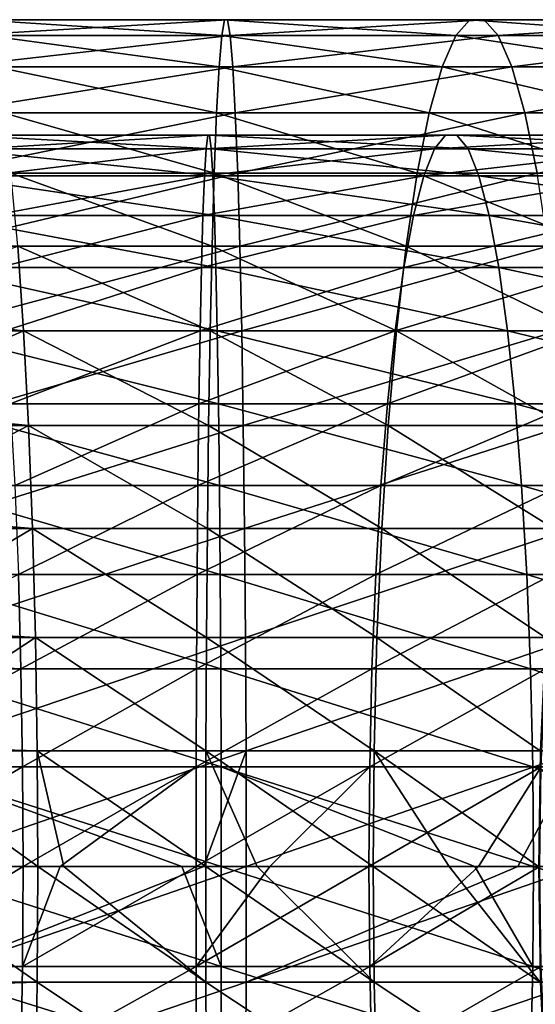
# Model space of a CAD drawing. Header units: metres. Extents: x -62 to 300, y -109 to 109.
# Tile 255 of 256: x 250.55 to 257.24, y -1.79 to 10.97. Entities that reach past the tile are written whole.
import ezdxf

# ---------------------------------------------------------------- set-up
doc = ezdxf.new("R2010")
doc.units = ezdxf.units.M
doc.layers.add('solid_500635', color=7, linetype='CONTINUOUS')

msp = doc.modelspace()

# ---------------------------------------------------------------- linework, layer by layer
at = {"layer": 'solid_500635'}
for points in [[(253.246384, 10.974357, -52.736923), (249.907486, 10.974357, -52.822357), (249.795929, 10.769925, -51.339195)], [(253.281952, 10.769925, -51.25), (253.246384, 10.974357, -52.736923), (249.795929, 10.769925, -51.339195)], [(253.21048, 10.974357, -54.237827), (250.020111, 10.974357, -54.319458), (249.907486, 10.974357, -52.822357)], [(253.246384, 10.974357, -52.736923), (253.21048, 10.974357, -54.237827), (249.907486, 10.974357, -52.822357)], [(253.174896, 10.769925, -55.724751), (250.131668, 10.769925, -55.802616), (250.020111, 10.974357, -54.319458)], [(253.21048, 10.974357, -54.237827), (253.174896, 10.769925, -55.724751), (250.020111, 10.974357, -54.319458)], [(256.210907, 10.769925, -55.948055), (253.174896, 10.769925, -55.724751), (253.21048, 10.974357, -54.237827)], [(256.39328, 10.974357, -54.471928), (253.21048, 10.974357, -54.237827), (253.246384, 10.974357, -52.736923)], [(256.39328, 10.974357, -54.471928), (256.210907, 10.769925, -55.948055), (253.21048, 10.974357, -54.237827)], [(256.577362, 10.974357, -52.981922), (253.246384, 10.974357, -52.736923), (253.281952, 10.769925, -51.25)], [(256.577362, 10.974357, -52.981922), (256.39328, 10.974357, -54.471928), (253.246384, 10.974357, -52.736923)], [(256.759735, 10.769925, -51.505795), (256.577362, 10.974357, -52.981922), (253.281952, 10.769925, -51.25)], [(259.209991, 10.769925, -56.470345), (256.210907, 10.769925, -55.948055), (256.39328, 10.974357, -54.471928)], [(259.537384, 10.974357, -55.01947), (256.39328, 10.974357, -54.471928), (256.577362, 10.974357, -52.981922)], [(259.537384, 10.974357, -55.01947), (259.209991, 10.769925, -56.470345), (256.39328, 10.974357, -54.471928)], [(259.867828, 10.974357, -53.554955), (256.577362, 10.974357, -52.981922), (256.759735, 10.769925, -51.505795)], [(259.867828, 10.974357, -53.554955), (259.537384, 10.974357, -55.01947), (256.577362, 10.974357, -52.981922)], [(260.19519, 10.769925, -52.10408), (259.867828, 10.974357, -53.554955), (256.759735, 10.769925, -51.505795)], [(253.281952, 10.769925, -51.25), (249.795929, 10.769925, -51.339195), (249.687485, 10.36487, -49.89761)], [(253.316528, 10.36487, -49.804752), (253.281952, 10.769925, -51.25), (249.687485, 10.36487, -49.89761)], [(253.14032, 10.36487, -57.169998), (250.240112, 10.36487, -57.244205), (250.131668, 10.769925, -55.802616)], [(253.174896, 10.769925, -55.724751), (253.14032, 10.36487, -57.169998), (250.131668, 10.769925, -55.802616)], [(256.033661, 10.36487, -57.382809), (253.14032, 10.36487, -57.169998), (253.174896, 10.769925, -55.724751)], [(256.210907, 10.769925, -55.948055), (256.033661, 10.36487, -57.382809), (253.174896, 10.769925, -55.724751)], [(256.759735, 10.769925, -51.505795), (253.281952, 10.769925, -51.25), (253.316528, 10.36487, -49.804752)], [(256.936981, 10.36487, -50.071045), (256.759735, 10.769925, -51.505795), (253.316528, 10.36487, -49.804752)], [(258.891815, 10.36487, -57.88055), (256.033661, 10.36487, -57.382809), (256.210907, 10.769925, -55.948055)], [(259.209991, 10.769925, -56.470345), (258.891815, 10.36487, -57.88055), (256.210907, 10.769925, -55.948055)], [(260.19519, 10.769925, -52.10408), (256.759735, 10.769925, -51.505795), (256.936981, 10.36487, -50.071045)], [(260.513397, 10.36487, -50.693874), (260.19519, 10.769925, -52.10408), (256.936981, 10.36487, -50.071045)], [(253.316528, 10.36487, -49.804752), (249.687485, 10.36487, -49.89761), (249.584183, 9.766737, -48.524448)], [(253.349457, 9.766737, -48.428108), (253.316528, 10.36487, -49.804752), (249.584183, 9.766737, -48.524448)], [(253.107391, 9.766737, -58.546642), (250.343414, 9.766737, -58.617363), (250.240112, 10.36487, -57.244205)], [(253.14032, 10.36487, -57.169998), (253.107391, 9.766737, -58.546642), (250.240112, 10.36487, -57.244205)], [(255.864822, 9.766737, -58.749458), (253.107391, 9.766737, -58.546642), (253.14032, 10.36487, -57.169998)], [(256.033661, 10.36487, -57.382809), (255.864822, 9.766737, -58.749458), (253.14032, 10.36487, -57.169998)], [(256.936981, 10.36487, -50.071045), (253.316528, 10.36487, -49.804752), (253.349457, 9.766737, -48.428108)], [(257.105835, 9.766737, -48.704395), (256.936981, 10.36487, -50.071045), (253.349457, 9.766737, -48.428108)], [(258.588715, 9.766737, -59.22382), (255.864822, 9.766737, -58.749458), (256.033661, 10.36487, -57.382809)], [(258.891815, 10.36487, -57.88055), (258.588715, 9.766737, -59.22382), (256.033661, 10.36487, -57.382809)], [(260.513397, 10.36487, -50.693874), (256.936981, 10.36487, -50.071045), (257.105835, 9.766737, -48.704395)], [(260.816467, 9.766737, -49.350605), (260.513397, 10.36487, -50.693874), (257.105835, 9.766737, -48.704395)], [(253.349457, 9.766737, -48.428108), (249.584183, 9.766737, -48.524448), (249.487961, 8.986669, -47.245296)], [(253.380142, 8.986669, -47.145706), (253.349457, 9.766737, -48.428108), (249.487961, 8.986669, -47.245296)], [(253.076706, 8.986669, -59.829044), (250.439636, 8.986669, -59.896519), (250.343414, 9.766737, -58.617363)], [(253.107391, 9.766737, -58.546642), (253.076706, 8.986669, -59.829044), (250.343414, 9.766737, -58.617363)], [(255.70755, 8.986669, -60.022545), (253.076706, 8.986669, -59.829044), (253.107391, 9.766737, -58.546642)], [(255.864822, 9.766737, -58.749458), (255.70755, 8.986669, -60.022545), (253.107391, 9.766737, -58.546642)], [(257.105835, 9.766737, -48.704395), (253.349457, 9.766737, -48.428108), (253.380142, 8.986669, -47.145706)], [(257.263092, 8.986669, -47.431305), (257.105835, 9.766737, -48.704395), (253.380142, 8.986669, -47.145706)], [(258.306366, 8.986669, -60.475132), (255.70755, 8.986669, -60.022545), (255.864822, 9.766737, -58.749458)], [(258.588715, 9.766737, -59.22382), (258.306366, 8.986669, -60.475132), (255.864822, 9.766737, -58.749458)], [(260.816467, 9.766737, -49.350605), (257.105835, 9.766737, -48.704395), (257.263092, 8.986669, -47.431305)], [(253.037216, 9.301299, -51.550224), (249.700485, 9.301299, -51.652626), (249.801178, 9.477854, -52.933201)], [(253.015228, 9.477854, -52.834564), (249.801178, 9.477854, -52.933201), (249.902832, 9.477854, -54.225815)], [(253.015228, 9.477854, -52.834564), (253.037216, 9.301299, -51.550224), (249.801178, 9.477854, -52.933201)], [(252.993027, 9.477854, -54.130981), (249.902832, 9.477854, -54.225815), (250.00354, 9.301299, -55.50639)], [(252.993027, 9.477854, -54.130981), (253.015228, 9.477854, -52.834564), (249.902832, 9.477854, -54.225815)], [(252.971039, 9.301299, -55.415321), (252.993027, 9.477854, -54.130981), (250.00354, 9.301299, -55.50639)], [(256.078156, 9.477854, -54.331551), (252.993027, 9.477854, -54.130981), (252.971039, 9.301299, -55.415321)], [(255.93367, 9.301299, -55.607925), (256.078156, 9.477854, -54.331551), (252.971039, 9.301299, -55.415321)], [(256.223999, 9.477854, -53.043171), (253.015228, 9.477854, -52.834564), (252.993027, 9.477854, -54.130981)], [(256.078156, 9.477854, -54.331551), (256.223999, 9.477854, -53.043171), (252.993027, 9.477854, -54.130981)], [(256.3685, 9.301299, -51.766796), (253.037216, 9.301299, -51.550224), (253.015228, 9.477854, -52.834564)], [(256.223999, 9.477854, -53.043171), (256.3685, 9.301299, -51.766796), (253.015228, 9.477854, -52.834564)], [(259.130066, 9.477854, -54.825695), (256.078156, 9.477854, -54.331551), (255.93367, 9.301299, -55.607925)], [(258.86438, 9.301299, -56.082451), (259.130066, 9.477854, -54.825695), (255.93367, 9.301299, -55.607925)], [(259.398224, 9.477854, -53.557121), (256.223999, 9.477854, -53.043171), (256.078156, 9.477854, -54.331551)], [(259.130066, 9.477854, -54.825695), (259.398224, 9.477854, -53.557121), (256.078156, 9.477854, -54.331551)], [(259.663879, 9.301299, -52.300362), (256.3685, 9.301299, -51.766796), (256.223999, 9.477854, -53.043171)], [(259.398224, 9.477854, -53.557121), (259.663879, 9.301299, -52.300362), (256.223999, 9.477854, -53.043171)], [(253.058594, 8.951479, -50.30188), (249.6026, 8.951479, -50.407944), (249.700485, 9.301299, -51.652626)], [(253.037216, 9.301299, -51.550224), (253.058594, 8.951479, -50.30188), (249.700485, 9.301299, -51.652626)], [(252.971039, 9.301299, -55.415321), (250.00354, 9.301299, -55.50639), (250.101425, 8.951479, -56.751072)], [(252.949661, 8.951479, -56.663662), (252.971039, 9.301299, -55.415321), (250.101425, 8.951479, -56.751072)], [(255.93367, 9.301299, -55.607925), (252.971039, 9.301299, -55.415321), (252.949661, 8.951479, -56.663662)], [(255.793228, 8.951479, -56.84853), (255.93367, 9.301299, -55.607925), (252.949661, 8.951479, -56.663662)], [(256.508911, 8.951479, -50.526196), (253.058594, 8.951479, -50.30188), (253.037216, 9.301299, -51.550224)], [(256.3685, 9.301299, -51.766796), (256.508911, 8.951479, -50.526196), (253.037216, 9.301299, -51.550224)], [(258.86438, 9.301299, -56.082451), (255.93367, 9.301299, -55.607925), (255.793228, 8.951479, -56.84853)], [(258.606171, 8.951479, -57.303982), (258.86438, 9.301299, -56.082451), (255.793228, 8.951479, -56.84853)], [(259.922089, 8.951479, -51.078835), (256.508911, 8.951479, -50.526196), (256.3685, 9.301299, -51.766796)], [(259.663879, 9.301299, -52.300362), (259.922089, 8.951479, -51.078835), (256.3685, 9.301299, -51.766796)], [(253.380142, 8.986669, -47.145706), (249.487961, 8.986669, -47.245296), (249.400604, 8.039196, -46.083977)], [(253.40799, 8.039196, -45.981438), (253.380142, 8.986669, -47.145706), (249.400604, 8.039196, -46.083977)], [(253.078949, 8.43491, -49.112793), (249.509354, 8.43491, -49.222343), (249.6026, 8.951479, -50.407944)], [(253.058594, 8.951479, -50.30188), (253.078949, 8.43491, -49.112793), (249.6026, 8.951479, -50.407944)], [(252.949661, 8.951479, -56.663662), (250.101425, 8.951479, -56.751072), (250.194656, 8.43491, -57.936672)], [(252.929306, 8.43491, -57.852749), (252.949661, 8.951479, -56.663662), (250.194656, 8.43491, -57.936672)], [(253.048859, 8.039196, -60.993313), (250.526993, 8.039196, -61.057838), (250.439636, 8.986669, -59.896519)], [(253.076706, 8.986669, -59.829044), (253.048859, 8.039196, -60.993313), (250.439636, 8.986669, -59.896519)], [(255.793228, 8.951479, -56.84853), (252.949661, 8.951479, -56.663662), (252.929306, 8.43491, -57.852749)], [(255.659454, 8.43491, -58.030243), (255.793228, 8.951479, -56.84853), (252.929306, 8.43491, -57.852749)], [(255.564758, 8.039196, -61.17836), (253.048859, 8.039196, -60.993313), (253.076706, 8.986669, -59.829044)], [(256.6427, 8.43491, -49.344479), (253.078949, 8.43491, -49.112793), (253.058594, 8.951479, -50.30188)], [(256.508911, 8.951479, -50.526196), (256.6427, 8.43491, -49.344479), (253.058594, 8.951479, -50.30188)], [(255.70755, 8.986669, -60.022545), (255.564758, 8.039196, -61.17836), (253.076706, 8.986669, -59.829044)], [(257.263092, 8.986669, -47.431305), (253.380142, 8.986669, -47.145706), (253.40799, 8.039196, -45.981438)], [(257.405884, 8.039196, -46.27549), (257.263092, 8.986669, -47.431305), (253.40799, 8.039196, -45.981438)], [(258.050049, 8.039196, -61.611172), (255.564758, 8.039196, -61.17836), (255.70755, 8.986669, -60.022545)], [(258.606171, 8.951479, -57.303982), (255.793228, 8.951479, -56.84853), (255.659454, 8.43491, -58.030243)], [(258.360199, 8.43491, -58.467529), (258.606171, 8.951479, -57.303982), (255.659454, 8.43491, -58.030243)], [(258.306366, 8.986669, -60.475132), (258.050049, 8.039196, -61.611172), (255.70755, 8.986669, -60.022545)], [(260.16806, 8.43491, -49.915283), (256.6427, 8.43491, -49.344479), (256.508911, 8.951479, -50.526196)], [(259.922089, 8.951479, -51.078835), (260.16806, 8.43491, -49.915283), (256.508911, 8.951479, -50.526196)], [(253.097916, 7.761214, -48.005112), (249.422501, 7.761214, -48.117905), (249.509354, 8.43491, -49.222343)], [(253.078949, 8.43491, -49.112793), (253.097916, 7.761214, -48.005112), (249.509354, 8.43491, -49.222343)], [(252.929306, 8.43491, -57.852749), (250.194656, 8.43491, -57.936672), (250.281509, 7.761214, -59.041107)], [(252.910339, 7.761214, -58.96043), (252.929306, 8.43491, -57.852749), (250.281509, 7.761214, -59.041107)], [(255.659454, 8.43491, -58.030243), (252.929306, 8.43491, -57.852749), (252.910339, 7.761214, -58.96043)], [(255.534851, 7.761214, -59.131058), (255.659454, 8.43491, -58.030243), (252.910339, 7.761214, -58.96043)], [(256.767303, 7.761214, -48.243668), (253.097916, 7.761214, -48.005112), (253.078949, 8.43491, -49.112793)], [(256.6427, 8.43491, -49.344479), (256.767303, 7.761214, -48.243668), (253.078949, 8.43491, -49.112793)], [(258.360199, 8.43491, -58.467529), (255.659454, 8.43491, -58.030243), (255.534851, 7.761214, -59.131058)], [(258.131104, 7.761214, -59.551422), (258.360199, 8.43491, -58.467529), (255.534851, 7.761214, -59.131058)], [(260.397186, 7.761214, -48.83139), (256.767303, 7.761214, -48.243668), (256.6427, 8.43491, -49.344479)], [(260.16806, 8.43491, -49.915283), (260.397186, 7.761214, -48.83139), (256.6427, 8.43491, -49.344479)], [(250.526993, 8.039196, -61.057838), (250.603851, 6.941967, -62.079693), (248.16571, 7.203468, -62.163879)], [(253.40799, 8.039196, -45.981438), (249.400604, 8.039196, -46.083977), (249.323746, 6.941967, -45.062122)], [(253.43251, 6.941967, -44.956993), (253.40799, 8.039196, -45.981438), (249.323746, 6.941967, -45.062122)], [(253.024353, 6.941967, -62.017757), (250.603851, 6.941967, -62.079693), (250.526993, 8.039196, -61.057838)], [(253.048859, 8.039196, -60.993313), (253.024353, 6.941967, -62.017757), (250.526993, 8.039196, -61.057838)], [(255.439102, 6.941967, -62.19537), (253.024353, 6.941967, -62.017757), (253.048859, 8.039196, -60.993313)], [(255.564758, 8.039196, -61.17836), (255.439102, 6.941967, -62.19537), (253.048859, 8.039196, -60.993313)], [(257.405884, 8.039196, -46.27549), (253.40799, 8.039196, -45.981438), (253.43251, 6.941967, -44.956993)], [(257.531525, 6.941967, -45.258484), (257.405884, 8.039196, -46.27549), (253.43251, 6.941967, -44.956993)], [(257.824493, 6.941967, -62.610783), (255.439102, 6.941967, -62.19537), (255.564758, 8.039196, -61.17836)], [(258.050049, 8.039196, -61.611172), (257.824493, 6.941967, -62.610783), (255.564758, 8.039196, -61.17836)], [(253.115128, 6.942942, -46.999466), (249.343658, 6.942942, -47.115211), (249.422501, 7.761214, -48.117905)], [(253.097916, 7.761214, -48.005112), (253.115128, 6.942942, -46.999466), (249.422501, 7.761214, -48.117905)], [(252.910339, 7.761214, -58.96043), (250.281509, 7.761214, -59.041107), (250.360367, 6.942942, -60.043804)], [(252.893112, 6.942942, -59.966076), (252.910339, 7.761214, -58.96043), (250.360367, 6.942942, -60.043804)], [(255.534851, 7.761214, -59.131058), (252.910339, 7.761214, -58.96043), (252.893112, 6.942942, -59.966076)], [(255.421722, 6.942942, -60.130466), (255.534851, 7.761214, -59.131058), (252.893112, 6.942942, -59.966076)], [(256.880432, 6.942942, -47.244259), (253.115128, 6.942942, -46.999466), (253.097916, 7.761214, -48.005112)], [(256.767303, 7.761214, -48.243668), (256.880432, 6.942942, -47.244259), (253.097916, 7.761214, -48.005112)], [(258.131104, 7.761214, -59.551422), (255.534851, 7.761214, -59.131058), (255.421722, 6.942942, -60.130466)], [(257.923065, 6.942942, -60.535469), (258.131104, 7.761214, -59.551422), (255.421722, 6.942942, -60.130466)], [(260.605194, 6.942942, -47.847343), (256.880432, 6.942942, -47.244259), (256.767303, 7.761214, -48.243668)], [(260.397186, 7.761214, -48.83139), (260.605194, 6.942942, -47.847343), (256.767303, 7.761214, -48.243668)], [(250.603851, 6.941967, -62.079693), (248.328522, 5.947049, -63.090221), (248.16571, 7.203468, -62.163879)], [(250.603851, 6.941967, -62.079693), (250.668808, 5.715424, -62.943043), (248.328522, 5.947049, -63.090221)], [(253.43251, 6.941967, -44.956993), (249.323746, 6.941967, -45.062122), (249.258789, 5.715424, -44.198772)], [(253.453217, 5.715424, -44.09145), (253.43251, 6.941967, -44.956993), (249.258789, 5.715424, -44.198772)], [(253.13028, 5.995336, -46.114594), (249.274261, 5.995336, -46.232933), (249.343658, 6.942942, -47.115211)], [(253.115128, 6.942942, -46.999466), (253.13028, 5.995336, -46.114594), (249.343658, 6.942942, -47.115211)], [(252.893112, 6.942942, -59.966076), (250.360367, 6.942942, -60.043804), (250.429749, 5.995336, -60.926083)], [(252.87796, 5.995336, -60.850948), (252.893112, 6.942942, -59.966076), (250.429749, 5.995336, -60.926083)], [(253.003647, 5.715424, -62.883301), (250.668808, 5.715424, -62.943043), (250.603851, 6.941967, -62.079693)], [(253.024353, 6.941967, -62.017757), (253.003647, 5.715424, -62.883301), (250.603851, 6.941967, -62.079693)], [(255.421722, 6.942942, -60.130466), (252.893112, 6.942942, -59.966076), (252.87796, 5.995336, -60.850948)], [(255.322174, 5.995336, -61.009853), (255.421722, 6.942942, -60.130466), (252.87796, 5.995336, -60.850948)], [(255.332947, 5.715424, -63.054626), (253.003647, 5.715424, -62.883301), (253.024353, 6.941967, -62.017757)], [(255.439102, 6.941967, -62.19537), (255.332947, 5.715424, -63.054626), (253.024353, 6.941967, -62.017757)], [(256.97998, 5.995336, -46.364872), (253.13028, 5.995336, -46.114594), (253.115128, 6.942942, -46.999466)], [(256.880432, 6.942942, -47.244259), (256.97998, 5.995336, -46.364872), (253.115128, 6.942942, -46.999466)], [(257.531525, 6.941967, -45.258484), (253.43251, 6.941967, -44.956993), (253.453217, 5.715424, -44.09145)], [(257.637695, 5.715424, -44.399227), (257.531525, 6.941967, -45.258484), (253.453217, 5.715424, -44.09145)], [(257.923065, 6.942942, -60.535469), (255.421722, 6.942942, -60.130466), (255.322174, 5.995336, -61.009853)], [(257.740051, 5.995336, -61.401337), (257.923065, 6.942942, -60.535469), (255.322174, 5.995336, -61.009853)], [(257.633911, 5.715424, -63.455338), (255.332947, 5.715424, -63.054626), (255.439102, 6.941967, -62.19537)], [(257.824493, 6.941967, -62.610783), (257.633911, 5.715424, -63.455338), (255.439102, 6.941967, -62.19537)], [(260.788208, 5.995336, -46.981476), (256.97998, 5.995336, -46.364872), (256.880432, 6.942942, -47.244259)], [(260.605194, 6.942942, -47.847343), (260.788208, 5.995336, -46.981476), (256.880432, 6.942942, -47.244259)], [(250.668808, 5.715424, -62.943043), (248.458725, 4.569565, -63.831028), (248.328522, 5.947049, -63.090221)], [(253.143082, 4.936048, -45.366978), (249.215652, 4.936048, -45.487507), (249.274261, 5.995336, -46.232933)], [(253.13028, 5.995336, -46.114594), (253.143082, 4.936048, -45.366978), (249.274261, 5.995336, -46.232933)], [(252.87796, 5.995336, -60.850948), (250.429749, 5.995336, -60.926083), (250.488373, 4.936048, -61.671509)], [(252.865158, 4.936048, -61.598568), (252.87796, 5.995336, -60.850948), (250.488373, 4.936048, -61.671509)], [(255.322174, 5.995336, -61.009853), (252.87796, 5.995336, -60.850948), (252.865158, 4.936048, -61.598568)], [(255.238068, 4.936048, -61.752834), (255.322174, 5.995336, -61.009853), (252.865158, 4.936048, -61.598568)], [(257.064087, 4.936048, -45.621891), (253.143082, 4.936048, -45.366978), (253.13028, 5.995336, -46.114594)], [(256.97998, 5.995336, -46.364872), (257.064087, 4.936048, -45.621891), (253.13028, 5.995336, -46.114594)], [(257.740051, 5.995336, -61.401337), (255.322174, 5.995336, -61.009853), (255.238068, 4.936048, -61.752834)], [(257.585388, 4.936048, -62.1329), (257.740051, 5.995336, -61.401337), (255.238068, 4.936048, -61.752834)], [(260.942871, 4.936048, -46.249916), (257.064087, 4.936048, -45.621891), (256.97998, 5.995336, -46.364872)], [(260.788208, 5.995336, -46.981476), (260.942871, 4.936048, -46.249916), (256.97998, 5.995336, -46.364872)], [(250.668808, 5.715424, -62.943043), (250.720612, 4.382412, -63.631805), (248.458725, 4.569565, -63.831028)], [(253.453217, 5.715424, -44.09145), (249.258789, 5.715424, -44.198772), (249.206985, 4.382412, -43.510006)], [(253.469727, 4.382412, -43.400936), (253.453217, 5.715424, -44.09145), (249.206985, 4.382412, -43.510006)], [(252.987122, 4.382412, -63.573814), (250.720612, 4.382412, -63.631805), (250.668808, 5.715424, -62.943043)], [(253.003647, 5.715424, -62.883301), (252.987122, 4.382412, -63.573814), (250.668808, 5.715424, -62.943043)], [(255.24826, 4.382412, -63.740124), (252.987122, 4.382412, -63.573814), (253.003647, 5.715424, -62.883301)], [(255.332947, 5.715424, -63.054626), (255.24826, 4.382412, -63.740124), (253.003647, 5.715424, -62.883301)], [(257.637695, 5.715424, -44.399227), (253.453217, 5.715424, -44.09145), (253.469727, 4.382412, -43.400936)], [(257.722382, 4.382412, -43.713726), (257.637695, 5.715424, -44.399227), (253.469727, 4.382412, -43.400936)], [(257.481903, 4.382412, -64.129112), (255.24826, 4.382412, -63.740124), (255.332947, 5.715424, -63.054626)], [(257.633911, 5.715424, -63.455338), (257.481903, 4.382412, -64.129112), (255.332947, 5.715424, -63.054626)], [(253.15329, 3.78481, -44.770542), (249.168884, 3.78481, -44.892818), (249.215652, 4.936048, -45.487507)], [(253.143082, 4.936048, -45.366978), (253.15329, 3.78481, -44.770542), (249.215652, 4.936048, -45.487507)], [(252.865158, 4.936048, -61.598568), (250.488373, 4.936048, -61.671509), (250.535141, 3.78481, -62.266193)], [(252.85495, 3.78481, -62.195004), (252.865158, 4.936048, -61.598568), (250.535141, 3.78481, -62.266193)], [(255.238068, 4.936048, -61.752834), (252.865158, 4.936048, -61.598568), (252.85495, 3.78481, -62.195004)], [(255.170959, 3.78481, -62.34557), (255.238068, 4.936048, -61.752834), (252.85495, 3.78481, -62.195004)], [(257.131195, 3.78481, -45.029152), (253.15329, 3.78481, -44.770542), (253.143082, 4.936048, -45.366978)], [(257.064087, 4.936048, -45.621891), (257.131195, 3.78481, -45.029152), (253.143082, 4.936048, -45.366978)], [(257.585388, 4.936048, -62.1329), (255.238068, 4.936048, -61.752834), (255.170959, 3.78481, -62.34557)], [(257.462036, 3.78481, -62.716526), (257.585388, 4.936048, -62.1329), (255.170959, 3.78481, -62.34557)], [(261.066223, 3.78481, -45.66629), (257.131195, 3.78481, -45.029152), (257.064087, 4.936048, -45.621891)], [(260.942871, 4.936048, -46.249916), (261.066223, 3.78481, -45.66629), (257.064087, 4.936048, -45.621891)], [(250.720612, 4.382412, -63.631805), (248.55368, 3.099058, -64.371223), (248.458725, 4.569565, -63.831028)], [(250.720612, 4.382412, -63.631805), (250.758331, 2.967764, -64.133156), (248.55368, 3.099058, -64.371223)], [(253.469727, 4.382412, -43.400936), (249.206985, 4.382412, -43.510006), (249.169266, 2.967764, -43.008659)], [(253.48175, 2.967764, -42.898315), (253.469727, 4.382412, -43.400936), (249.169266, 2.967764, -43.008659)], [(252.975098, 2.967764, -64.076439), (250.758331, 2.967764, -64.133156), (250.720612, 4.382412, -63.631805)], [(252.987122, 4.382412, -63.573814), (252.975098, 2.967764, -64.076439), (250.720612, 4.382412, -63.631805)], [(255.186615, 2.967764, -64.239098), (252.975098, 2.967764, -64.076439), (252.987122, 4.382412, -63.573814)], [(255.24826, 4.382412, -63.740124), (255.186615, 2.967764, -64.239098), (252.987122, 4.382412, -63.573814)], [(257.722382, 4.382412, -43.713726), (253.469727, 4.382412, -43.400936), (253.48175, 2.967764, -42.898315)], [(257.784027, 2.967764, -43.214756), (257.722382, 4.382412, -43.713726), (253.48175, 2.967764, -42.898315)], [(257.371246, 2.967764, -64.619545), (255.186615, 2.967764, -64.239098), (255.24826, 4.382412, -63.740124)], [(257.481903, 4.382412, -64.129112), (257.371246, 2.967764, -64.619545), (255.24826, 4.382412, -63.740124)], [(250.569183, 2.563069, -62.699066), (250.535141, 3.78481, -62.266193), (248.304535, 2.676459, -62.953709)], [(253.160736, 2.563069, -44.336399), (249.134842, 2.563069, -44.459949), (249.168884, 3.78481, -44.892818)], [(253.15329, 3.78481, -44.770542), (253.160736, 2.563069, -44.336399), (249.168884, 3.78481, -44.892818)], [(252.85495, 3.78481, -62.195004), (250.535141, 3.78481, -62.266193), (250.569183, 2.563069, -62.699066)], [(252.847519, 2.563069, -62.629147), (252.85495, 3.78481, -62.195004), (250.569183, 2.563069, -62.699066)], [(255.170959, 3.78481, -62.34557), (252.85495, 3.78481, -62.195004), (252.847519, 2.563069, -62.629147)], [(255.122131, 2.563069, -62.777023), (255.170959, 3.78481, -62.34557), (252.847519, 2.563069, -62.629147)], [(257.180023, 2.563069, -44.597702), (253.160736, 2.563069, -44.336399), (253.15329, 3.78481, -44.770542)], [(257.131195, 3.78481, -45.029152), (257.180023, 2.563069, -44.597702), (253.15329, 3.78481, -44.770542)], [(257.462036, 3.78481, -62.716526), (255.170959, 3.78481, -62.34557), (255.122131, 2.563069, -62.777023)], [(257.372223, 2.563069, -63.141346), (257.462036, 3.78481, -62.716526), (255.122131, 2.563069, -62.777023)], [(261.156036, 2.563069, -45.24147), (257.180023, 2.563069, -44.597702), (257.131195, 3.78481, -45.029152)], [(261.066223, 3.78481, -45.66629), (261.156036, 2.563069, -45.24147), (257.131195, 3.78481, -45.029152)], [(250.758331, 2.967764, -64.133156), (248.611435, 1.565463, -64.699799), (248.55368, 3.099058, -64.371223)], [(250.758331, 2.967764, -64.133156), (250.781235, 1.497833, -64.437752), (248.611435, 1.565463, -64.699799)], [(253.48175, 2.967764, -42.898315), (249.169266, 2.967764, -43.008659), (249.146362, 1.497833, -42.704063)], [(253.489059, 1.497833, -42.592945), (253.48175, 2.967764, -42.898315), (249.146362, 1.497833, -42.704063)], [(252.967789, 1.497833, -64.381805), (250.781235, 1.497833, -64.437752), (250.758331, 2.967764, -64.133156)], [(252.975098, 2.967764, -64.076439), (252.967789, 1.497833, -64.381805), (250.758331, 2.967764, -64.133156)], [(255.14917, 1.497833, -64.542244), (252.967789, 1.497833, -64.381805), (252.975098, 2.967764, -64.076439)], [(255.186615, 2.967764, -64.239098), (255.14917, 1.497833, -64.542244), (252.975098, 2.967764, -64.076439)], [(257.784027, 2.967764, -43.214756), (253.48175, 2.967764, -42.898315), (253.489059, 1.497833, -42.592945)], [(257.821472, 1.497833, -42.911602), (257.784027, 2.967764, -43.214756), (253.489059, 1.497833, -42.592945)], [(257.304016, 1.497833, -64.917511), (255.14917, 1.497833, -64.542244), (255.186615, 2.967764, -64.239098)], [(257.371246, 2.967764, -64.619545), (257.304016, 1.497833, -64.917511), (255.186615, 2.967764, -64.239098)], [(250.569183, 2.563069, -62.699066), (248.304535, 2.676459, -62.953709), (248.354416, 1.351991, -63.23748)], [(250.589859, 1.293583, -62.962055), (250.569183, 2.563069, -62.699066), (248.354416, 1.351991, -63.23748)], [(253.165253, 1.293583, -44.072636), (249.114151, 1.293583, -44.19696), (249.134842, 2.563069, -44.459949)], [(253.160736, 2.563069, -44.336399), (253.165253, 1.293583, -44.072636), (249.134842, 2.563069, -44.459949)], [(252.847519, 2.563069, -62.629147), (250.569183, 2.563069, -62.699066), (250.589859, 1.293583, -62.962055)], [(252.843002, 1.293583, -62.89291), (252.847519, 2.563069, -62.629147), (250.589859, 1.293583, -62.962055)], [(255.122131, 2.563069, -62.777023), (252.847519, 2.563069, -62.629147), (252.843002, 1.293583, -62.89291)], [(255.092453, 1.293583, -63.03915), (255.122131, 2.563069, -62.777023), (252.843002, 1.293583, -62.89291)], [(257.209717, 1.293583, -44.335571), (253.165253, 1.293583, -44.072636), (253.160736, 2.563069, -44.336399)], [(257.180023, 2.563069, -44.597702), (257.209717, 1.293583, -44.335571), (253.160736, 2.563069, -44.336399)], [(257.372223, 2.563069, -63.141346), (255.122131, 2.563069, -62.777023), (255.092453, 1.293583, -63.03915)], [(257.317657, 1.293583, -63.399445), (257.372223, 2.563069, -63.141346), (255.092453, 1.293583, -63.03915)], [(261.210602, 1.293583, -44.983372), (257.209717, 1.293583, -44.335571), (257.180023, 2.563069, -44.597702)], [(261.156036, 2.563069, -45.24147), (261.210602, 1.293583, -44.983372), (257.180023, 2.563069, -44.597702)], [(250.788925, 0, -64.539917), (248.630814, 0, -64.810074), (248.611435, 1.565463, -64.699799)], [(250.781235, 1.497833, -64.437752), (250.788925, 0, -64.539917), (248.611435, 1.565463, -64.699799)], [(253.489059, 1.497833, -42.592945), (249.138672, 0, -42.601898), (252.943283, 0, -42.480824)], [(253.489059, 1.497833, -42.592945), (249.146362, 1.497833, -42.704063), (249.138672, 0, -42.601898)], [(250.781235, 1.497833, -64.437752), (251.12291, 0, -64.517349), (250.788925, 0, -64.539917)], [(250.781235, 1.497833, -64.437752), (252.965347, 0, -64.48423), (251.12291, 0, -64.517349)], [(252.967789, 1.497833, -64.381805), (252.965347, 0, -64.48423), (250.781235, 1.497833, -64.437752)], [(253.489059, 1.497833, -42.592945), (252.943283, 0, -42.480824), (253.491516, 0, -42.49052)], [(252.967789, 1.497833, -64.381805), (253.632126, 0, -64.5103), (252.965347, 0, -64.48423)], [(252.967789, 1.497833, -64.381805), (255.136612, 0, -64.643929), (253.632126, 0, -64.5103)], [(255.14917, 1.497833, -64.542244), (255.136612, 0, -64.643929), (252.967789, 1.497833, -64.381805)], [(257.821472, 1.497833, -42.911602), (253.489059, 1.497833, -42.592945), (253.491516, 0, -42.49052)], [(257.821472, 1.497833, -42.911602), (253.491516, 0, -42.49052), (257.014709, 0, -42.716488)], [(255.14917, 1.497833, -64.542244), (256.125824, 0, -64.789032), (255.136612, 0, -64.643929)], [(255.14917, 1.497833, -64.542244), (257.281464, 0, -65.017456), (256.125824, 0, -64.789032)], [(257.304016, 1.497833, -64.917511), (257.281464, 0, -65.017456), (255.14917, 1.497833, -64.542244)], [(257.821472, 1.497833, -42.911602), (257.014709, 0, -42.716488), (257.834045, 0, -42.809921)], [(250.589859, 1.293583, -62.962055), (248.354416, 1.351991, -63.23748), (248.371155, 0, -63.332718)], [(250.596802, 0, -63.050266), (250.589859, 1.293583, -62.962055), (248.371155, 0, -63.332718)], [(252.655365, 0, -43.978485), (249.107224, 0, -44.108746), (249.114151, 1.293583, -44.19696)], [(253.166763, 0, -43.984165), (252.655365, 0, -43.978485), (249.114151, 1.293583, -44.19696)], [(253.165253, 1.293583, -44.072636), (253.166763, 0, -43.984165), (249.114151, 1.293583, -44.19696)], [(252.843002, 1.293583, -62.89291), (250.589859, 1.293583, -62.962055), (250.596802, 0, -63.050266)], [(251.075897, 0, -63.017513), (252.843002, 1.293583, -62.89291), (250.596802, 0, -63.050266)], [(251.075897, 0, -63.017513), (252.841492, 0, -62.98138), (252.843002, 1.293583, -62.89291)], [(255.092453, 1.293583, -63.03915), (252.843002, 1.293583, -62.89291), (252.841492, 0, -62.98138)], [(253.798935, 0, -63.017307), (255.092453, 1.293583, -63.03915), (252.841492, 0, -62.98138)], [(256.45462, 0, -44.168053), (253.166763, 0, -43.984165), (253.165253, 1.293583, -44.072636)], [(257.219666, 0, -44.24765), (256.45462, 0, -44.168053), (253.165253, 1.293583, -44.072636)], [(257.209717, 1.293583, -44.335571), (257.219666, 0, -44.24765), (253.165253, 1.293583, -44.072636)], [(253.798935, 0, -63.017307), (255.082504, 0, -63.127071), (255.092453, 1.293583, -63.03915)], [(257.317657, 1.293583, -63.399445), (255.092453, 1.293583, -63.03915), (255.082504, 0, -63.127071)], [(256.503723, 0, -63.332108), (257.317657, 1.293583, -63.399445), (255.082504, 0, -63.127071)], [(256.503723, 0, -63.332108), (257.299377, 0, -63.486015), (257.317657, 1.293583, -63.399445)], [(260.22171, 0, -44.696575), (257.219666, 0, -44.24765), (257.209717, 1.293583, -44.335571)], [(261.228882, 0, -44.896801), (260.22171, 0, -44.696575), (257.209717, 1.293583, -44.335571)], [(261.210602, 1.293583, -44.983372), (261.228882, 0, -44.896801), (257.209717, 1.293583, -44.335571)], [(250.596802, 0, -63.050266), (248.371155, 0, -63.332718), (248.354416, -1.351991, -63.23748)], [(250.589859, -1.293583, -62.962055), (250.596802, 0, -63.050266), (248.354416, -1.351991, -63.23748)], [(250.788925, 0, -64.539917), (250.781235, -1.497833, -64.437752), (248.630814, 0, -64.810074)], [(253.165253, -1.293583, -44.072636), (249.107224, 0, -44.108746), (252.655365, 0, -43.978485)], [(253.165253, -1.293583, -44.072636), (249.114151, -1.293583, -44.19696), (249.107224, 0, -44.108746)], [(250.589859, -1.293583, -62.962055), (251.075897, 0, -63.017513), (250.596802, 0, -63.050266)], [(250.589859, -1.293583, -62.962055), (252.841492, 0, -62.98138), (251.075897, 0, -63.017513)], [(252.967789, -1.497833, -64.381805), (250.781235, -1.497833, -64.437752), (250.788925, 0, -64.539917)], [(251.12291, 0, -64.517349), (252.967789, -1.497833, -64.381805), (250.788925, 0, -64.539917)], [(251.12291, 0, -64.517349), (252.965347, 0, -64.48423), (252.967789, -1.497833, -64.381805)], [(253.165253, -1.293583, -44.072636), (252.655365, 0, -43.978485), (253.166763, 0, -43.984165)], [(252.843002, -1.293583, -62.89291), (253.798935, 0, -63.017307), (252.841492, 0, -62.98138)], [(252.843002, -1.293583, -62.89291), (255.082504, 0, -63.127071), (253.798935, 0, -63.017307)], [(255.092453, -1.293583, -63.03915), (255.082504, 0, -63.127071), (252.843002, -1.293583, -62.89291)], [(255.14917, -1.497833, -64.542244), (252.967789, -1.497833, -64.381805), (252.965347, 0, -64.48423)], [(253.632126, 0, -64.5103), (255.14917, -1.497833, -64.542244), (252.965347, 0, -64.48423)], [(257.209717, -1.293583, -44.335571), (253.165253, -1.293583, -44.072636), (253.166763, 0, -43.984165)], [(257.209717, -1.293583, -44.335571), (253.166763, 0, -43.984165), (256.45462, 0, -44.168053)], [(253.632126, 0, -64.5103), (255.136612, 0, -64.643929), (255.14917, -1.497833, -64.542244)], [(255.092453, -1.293583, -63.03915), (256.503723, 0, -63.332108), (255.082504, 0, -63.127071)], [(257.304016, -1.497833, -64.917511), (255.14917, -1.497833, -64.542244), (255.136612, 0, -64.643929)], [(256.125824, 0, -64.789032), (257.304016, -1.497833, -64.917511), (255.136612, 0, -64.643929)], [(256.125824, 0, -64.789032), (257.281464, 0, -65.017456), (257.304016, -1.497833, -64.917511)], [(257.209717, -1.293583, -44.335571), (256.45462, 0, -44.168053), (257.219666, 0, -44.24765)], [(261.210602, -1.293583, -44.983372), (257.209717, -1.293583, -44.335571), (257.219666, 0, -44.24765)], [(261.210602, -1.293583, -44.983372), (257.219666, 0, -44.24765), (260.22171, 0, -44.696575)], [(250.781235, -1.497833, -64.437752), (248.611435, -1.565463, -64.699799), (248.630814, 0, -64.810074)], [(252.943283, 0, -42.480824), (249.138672, 0, -42.601898), (249.146362, -1.497833, -42.704063)], [(253.491516, 0, -42.49052), (252.943283, 0, -42.480824), (249.146362, -1.497833, -42.704063)], [(253.489059, -1.497833, -42.592945), (253.491516, 0, -42.49052), (249.146362, -1.497833, -42.704063)], [(252.843002, -1.293583, -62.89291), (252.841492, 0, -62.98138), (250.589859, -1.293583, -62.962055)], [(257.014709, 0, -42.716488), (253.491516, 0, -42.49052), (253.489059, -1.497833, -42.592945)], [(257.834045, 0, -42.809921), (257.014709, 0, -42.716488), (253.489059, -1.497833, -42.592945)], [(257.821472, -1.497833, -42.911602), (257.834045, 0, -42.809921), (253.489059, -1.497833, -42.592945)], [(255.092453, -1.293583, -63.03915), (257.299377, 0, -63.486015), (256.503723, 0, -63.332108)], [(257.317657, -1.293583, -63.399445), (257.299377, 0, -63.486015), (255.092453, -1.293583, -63.03915)], [(250.569183, -2.563069, -62.699066), (248.354416, -1.351991, -63.23748), (248.304535, -2.676459, -62.953709)], [(250.569183, -2.563069, -62.699066), (250.589859, -1.293583, -62.962055), (248.354416, -1.351991, -63.23748)], [(253.160736, -2.563069, -44.336399), (249.134842, -2.563069, -44.459949), (249.114151, -1.293583, -44.19696)], [(253.165253, -1.293583, -44.072636), (253.160736, -2.563069, -44.336399), (249.114151, -1.293583, -44.19696)], [(252.843002, -1.293583, -62.89291), (250.589859, -1.293583, -62.962055), (250.569183, -2.563069, -62.699066)], [(252.847519, -2.563069, -62.629147), (252.843002, -1.293583, -62.89291), (250.569183, -2.563069, -62.699066)], [(255.092453, -1.293583, -63.03915), (252.843002, -1.293583, -62.89291), (252.847519, -2.563069, -62.629147)], [(255.122131, -2.563069, -62.777023), (255.092453, -1.293583, -63.03915), (252.847519, -2.563069, -62.629147)], [(257.180023, -2.563069, -44.597702), (253.160736, -2.563069, -44.336399), (253.165253, -1.293583, -44.072636)], [(257.209717, -1.293583, -44.335571), (257.180023, -2.563069, -44.597702), (253.165253, -1.293583, -44.072636)], [(257.317657, -1.293583, -63.399445), (255.092453, -1.293583, -63.03915), (255.122131, -2.563069, -62.777023)], [(257.372223, -2.563069, -63.141346), (257.317657, -1.293583, -63.399445), (255.122131, -2.563069, -62.777023)], [(261.156036, -2.563069, -45.24147), (257.180023, -2.563069, -44.597702), (257.209717, -1.293583, -44.335571)], [(261.210602, -1.293583, -44.983372), (261.156036, -2.563069, -45.24147), (257.209717, -1.293583, -44.335571)], [(250.781235, -1.497833, -64.437752), (250.758331, -2.967764, -64.133156), (248.611435, -1.565463, -64.699799)], [(253.489059, -1.497833, -42.592945), (249.146362, -1.497833, -42.704063), (249.169266, -2.967764, -43.008659)], [(253.48175, -2.967764, -42.898315), (253.489059, -1.497833, -42.592945), (249.169266, -2.967764, -43.008659)], [(252.975098, -2.967764, -64.076439), (250.758331, -2.967764, -64.133156), (250.781235, -1.497833, -64.437752)], [(252.967789, -1.497833, -64.381805), (252.975098, -2.967764, -64.076439), (250.781235, -1.497833, -64.437752)], [(255.186615, -2.967764, -64.239098), (252.975098, -2.967764, -64.076439), (252.967789, -1.497833, -64.381805)], [(255.14917, -1.497833, -64.542244), (255.186615, -2.967764, -64.239098), (252.967789, -1.497833, -64.381805)], [(257.821472, -1.497833, -42.911602), (253.489059, -1.497833, -42.592945), (253.48175, -2.967764, -42.898315)], [(257.784027, -2.967764, -43.214756), (257.821472, -1.497833, -42.911602), (253.48175, -2.967764, -42.898315)], [(257.371246, -2.967764, -64.619545), (255.186615, -2.967764, -64.239098), (255.14917, -1.497833, -64.542244)], [(257.304016, -1.497833, -64.917511), (257.371246, -2.967764, -64.619545), (255.14917, -1.497833, -64.542244)], [(250.758331, -2.967764, -64.133156), (248.55368, -3.099058, -64.371223), (248.611435, -1.565463, -64.699799)]]:
    msp.add_3dface(points, dxfattribs=at)

doc.saveas('drawing.dxf')
